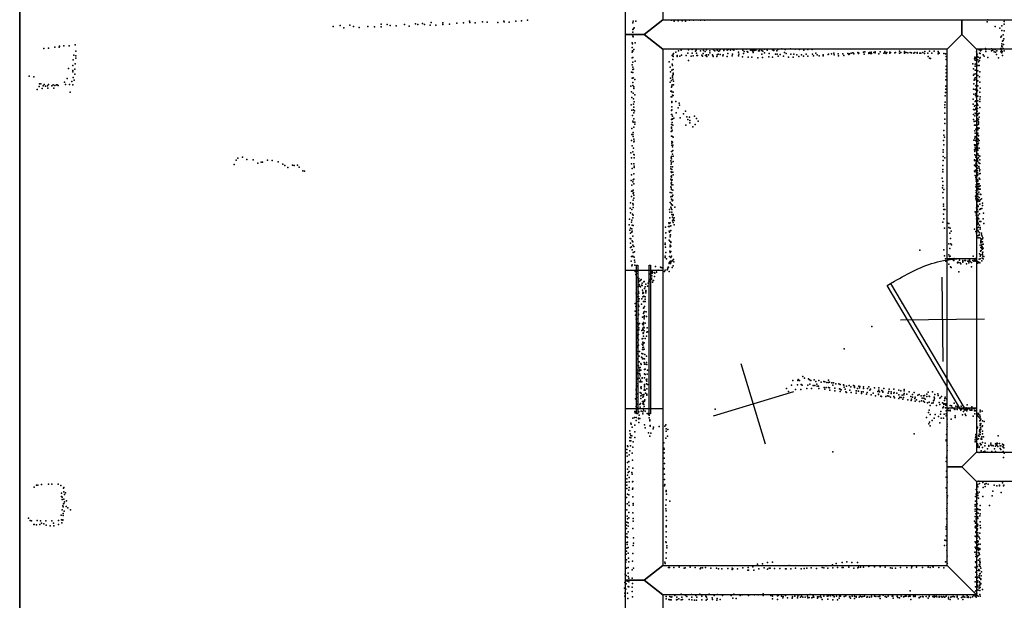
# Model space of a CAD drawing. Header units: millimetres. Extents: x -15373 to 24085, y -35478 to 13383.
# Tile 4 of 27: x 3746 to 8431, y -19412 to -16649. Entities that reach past the tile are written whole.
import ezdxf

# ---------------------------------------------------------------- set-up
doc = ezdxf.new("R2010")
doc.units = ezdxf.units.MM
for name, color, linetype in [('DOORS', 7, 'Continuous'), ('HWALLS', 32, 'Continuous'), ('P', 9, 'Continuous'), ('PANOS', 10, 'Continuous'), ('ROOMS', 1, 'Continuous'), ('WALLS', 3, 'Continuous'), ('WINDOWS', 6, 'Continuous')]:
    doc.layers.add(name, color=color, linetype=linetype)

# ---------------------------------------------------------------- blocks, each defined once
blk = doc.blocks.new('1-Standard_3D')
for points in [[(-403.982, 5.64828), (253.382, 394.931), (263.573, 377.722), (-393.791, -11.5606), (-403.982, 5.64828)], [(263.573, 377.722), (275.367, 357.142), (283.15, 343.495), (290.844, 329.879), (298.429, 316.269), (305.882, 302.642), (313.184, 288.973), (320.313, 275.239), (327.249, 261.416), (333.971, 247.479), (340.456, 233.405), (346.686, 219.17), (352.638, 204.75), (358.291, 190.121), (363.626, 175.258), (368.62, 160.139), (373.253, 144.738), (377.503, 129.032), (381.351, 112.998), (384.774, 96.6102), (387.752, 79.8457), (390.265, 62.6802), (392.29, 45.0899), (393.807, 27.0508), (395.085, -0.90191)]]:
    blk.add_lwpolyline(points)
blk = doc.blocks.new('1-Standard_55')
for points in [[(-590, 42.9766), (589.999, 42.9766), (589.999, 32.9766), (-590, 32.9766), (-590, 42.9766)], [(-590.014, -44.0958), (589.985, -44.0958), (589.985, -54.0958), (-590.014, -54.0958), (-590.014, -44.0958)]]:
    blk.add_lwpolyline(points)

msp = doc.modelspace()

# ---------------------------------------------------------------- linework, layer by layer
at = {"layer": 'DOORS'}
msp.add_lwpolyline([(8299.45, -17786.35), (8299.45, -18497.55), (8159.75, -18497.55), (8159.75, -17786.35), (8299.45, -17786.35)], dxfattribs=at)
at = {"layer": 'HWALLS'}
msp.add_lwpolyline([(3746.5, -21971), (3746.5, -14662.15)], dxfattribs=at)
at = {"layer": 'P'}
for p in [(5271, -16677), (5317, -16676), (5466, -16670), (5495, -16673), (5509, -16677), (5578, -16673), (5630, -16669), (5641, -16672), (5663, -16668), (5672, -16673), (5699, -16675), (5704, -16662), (5726, -16676), (5759, -16673), (5760, -16664), (5792, -16671), (5827, -16666), (5858, -16665), (5887, -16657), (5888, -16662), (5913, -16664), (5948, -16659), (5970, -16661), (6021, -16662), (6050, -16656), (6052, -16660), (6075, -16661), (6107, -16656), (6134, -16655), (6163, -16651), (6663, -16665), (6666, -16656), (6678, -16657), (6848, -16652), (6861, -16657), (6880, -16655), (6899, -16655), (6914, -16656), (6934, -16652), (6953, -16651), (6986, -16652), (7004, -16651), (8349, -16660), (8353, -16650), (8430, -16658), (8430, -16671), (5238, -16681), (5289, -16688), (5334, -16681), (5361, -16686), (5403, -16681), (5434, -16683), (5467, -16683), (5537, -16679), (5599, -16680), (6663, -16696), (6663, -16708), (6666, -16695), (6668, -16689), (6670, -16688), (8387, -16681), (8410, -16689), (8420, -16679), (8420, -16701), (8426, -16721), (8431, -16702), (4010, -16769), (6660, -16760), (6662, -16764), (6664, -16728), (6666, -16731), (6675, -16760), (8414, -16732), (8418, -16728), (8420, -16765), (8422, -16751), (8425, -16748), (8427, -16768), (8429, -16740), (3862, -16787), (3883, -16785), (3914, -16780), (3935, -16780), (3936, -16776), (3956, -16773), (3982, -16773), (4004, -16818), (4013, -16799), (6660, -16804), (6661, -16782), (6662, -16797), (6664, -16799), (6669, -16791), (6855, -16814), (6857, -16810), (6869, -16804), (6881, -16798), (6894, -16794), (6895, -16818), (6926, -16809), (6929, -16793), (6946, -16792), (6946, -16809), (6962, -16799), (6965, -16795), (6966, -16808), (6985, -16798), (6992, -16818), (6999, -16810), (7000, -16796), (7008, -16800), (7014, -16816), (7015, -16793), (7023, -16816), (7030, -16798), (7030, -16807), (7043, -16816), (7047, -16793), (7054, -16798), (7065, -16794), (7065, -16816), (7070, -16814), (7071, -16799), (7076, -16797), (7079, -16792), (7080, -16815), (7094, -16817), (7097, -16794), (7097, -16796), (7113, -16795), (7116, -16811), (7117, -16792), (7129, -16794), (7138, -16813), (7139, -16792), (7144, -16794), (7159, -16790), (7167, -16804), (7168, -16814), (7187, -16795), (7190, -16810), (7194, -16801), (7203, -16789), (7208, -16800), (7211, -16804), (7223, -16795), (7227, -16792), (7232, -16796), (7234, -16795), (7235, -16799), (7236, -16805), (7241, -16796), (7248, -16792), (7249, -16795), (7262, -16797), (7266, -16798), (7268, -16792), (7277, -16796), (7277, -16813), (7282, -16799), (7290, -16790), (7291, -16807), (7303, -16795), (7313, -16810), (7328, -16793), (7332, -16789), (7334, -16796), (7342, -16814), (7349, -16798), (7350, -16813), (7353, -16791), (7365, -16815), (7372, -16788), (7385, -16805), (7389, -16792), (7394, -16811), (7414, -16788), (7416, -16814), (7430, -16814), (7436, -16790), (7444, -16816), (7457, -16792), (7467, -16817), (7478, -16794), (7489, -16813), (7497, -16791), (7517, -16792), (7519, -16814), (7534, -16809), (7541, -16816), (7570, -16816), (7593, -16815), (7594, -16814), (7609, -16812), (7620, -16809), (7621, -16817), (7640, -16812), (7663, -16812), (7687, -16811), (7691, -16815), (7694, -16812), (7702, -16809), (7711, -16807), (7714, -16809), (7715, -16812), (7735, -16805), (7738, -16810), (7739, -16808), (7762, -16804), (7764, -16813), (7767, -16802), (7787, -16807), (7787, -16810), (7790, -16806), (7794, -16811), (7798, -16804), (7799, -16810), (7810, -16806), (7816, -16803), (7816, -16807), (7835, -16812), (7840, -16803), (7858, -16809), (7863, -16801), (7864, -16807), (7869, -16810), (7873, -16805), (7887, -16804), (7887, -16808), (7889, -16806), (7910, -16807), (7914, -16805), (7933, -16799), (7933, -16809), (7939, -16806), (7956, -16800), (7956, -16808), (7957, -16805), (7964, -16806), (7972, -16807), (7983, -16805), (7990, -16807), (8001, -16808), (8006, -16805), (8017, -16806), (8017, -16808), (8029, -16808), (8034, -16808), (8043, -16806), (8051, -16811), (8053, -16801), (8068, -16809), (8075, -16799), (8087, -16809), (8098, -16799), (8116, -16800), (8117, -16812), (8118, -16806), (8121, -16808), (8143, -16810), (8152, -16812), (8299, -16803), (8302, -16813), (8311, -16793), (8313, -16808), (8316, -16791), (8316, -16811), (8318, -16798), (8323, -16793), (8331, -16816), (8342, -16786), (8343, -16791), (8343, -16801), (8359, -16790), (8370, -16788), (8371, -16797), (8377, -16794), (8383, -16802), (8388, -16792), (8389, -16804), (8394, -16815), (8395, -16798), (8414, -16786), (8415, -16803), (8417, -16791), (8418, -16798), (8419, -16773), (8419, -16777), (8419, -16807), (8420, -16806), (8421, -16778), (8421, -16800), (8425, -16786), (8431, -16797), (4001, -16841), (4011, -16860), (4014, -16821), (4014, -16833), (6660, -16864), (6661, -16831), (6663, -16829), (6663, -16852), (6675, -16847), (6837, -16850), (6851, -16820), (6851, -16861), (6854, -16822), (6854, -16839), (6856, -16824), (6874, -16820), (6874, -16825), (6887, -16823), (6917, -16819), (6929, -16844), (6941, -16823), (6951, -16821), (6969, -16820), (6971, -16820), (6995, -16823), (7009, -16820), (7016, -16825), (7044, -16820), (7046, -16825), (7064, -16824), (7092, -16822), (7113, -16825), (7137, -16821), (7166, -16822), (7186, -16826), (7213, -16827), (7230, -16827), (7258, -16831), (7281, -16829), (7311, -16826), (7329, -16828), (7356, -16823), (7380, -16823), (7404, -16827), (7427, -16827), (7454, -16824), (7475, -16823), (7496, -16823), (7523, -16822), (7551, -16822), (7570, -16821), (7642, -16821), (7667, -16819), (8069, -16824), (8075, -16832), (8080, -16834), (8154, -16824), (8155, -16839), (8282, -16860), (8289, -16836), (8291, -16828), (8292, -16842), (8293, -16833), (8293, -16861), (8298, -16829), (8298, -16833), (8298, -16844), (8299, -16856), (8302, -16823), (8305, -16840), (8307, -16827), (8309, -16850), (8313, -16844), (8315, -16833), (8317, -16830), (8335, -16823), (8353, -16829), (8403, -16831), (8423, -16819), (3978, -16881), (3999, -16867), (3999, -16891), (4000, -16897), (4009, -16885), (4009, -16908), (6658, -16899), (6663, -16876), (6663, -16887), (6664, -16901), (6667, -16885), (6842, -16876), (6843, -16897), (6850, -16889), (6853, -16868), (6855, -16886), (6855, -16907), (6855, -16910), (6856, -16904), (8155, -16871), (8155, -16887), (8155, -16902), (8285, -16883), (8288, -16908), (8292, -16889), (8293, -16870), (8294, -16889), (8295, -16907), (8295, -16907), (8302, -16893), (8305, -16867), (8305, -16893), (8312, -16868), (8314, -16897), (3792, -16918), (3814, -16921), (3840, -16954), (3841, -16955), (3847, -16955), (3863, -16957), (3884, -16957), (3959, -16946), (3965, -16958), (3973, -16930), (3984, -16957), (3994, -16944), (4001, -16925), (4006, -16937), (6660, -16927), (6664, -16927), (6664, -16949), (6665, -16926), (6674, -16934), (6841, -16947), (6843, -16928), (6848, -16938), (6852, -16923), (6853, -16916), (6854, -16932), (6857, -16942), (8153, -16936), (8154, -16919), (8285, -16914), (8287, -16955), (8288, -16937), (8289, -16932), (8293, -16926), (8298, -16924), (8298, -16935), (8300, -16944), (8305, -16915), (8305, -16941), (8313, -16921), (8314, -16946), (3830, -16981), (3839, -16967), (3854, -16977), (3858, -16964), (3870, -16966), (3879, -16964), (3881, -16975), (3900, -16964), (3905, -16959), (3909, -16975), (3914, -16963), (3922, -16959), (3925, -16959), (3930, -16962), (3986, -16995), (3999, -16960), (6655, -16965), (6658, -16992), (6663, -16963), (6665, -16999), (6668, -16969), (6668, -16977), (6845, -16989), (6847, -16970), (6847, -16989), (6849, -16966), (6850, -16992), (6851, -16960), (6855, -16994), (6857, -16959), (8152, -16996), (8153, -16966), (8153, -16980), (8285, -16980), (8287, -17004), (8293, -16981), (8295, -16983), (8295, -17001), (8296, -16964), (8297, -16963), (8299, -16977), (8299, -16987), (8299, -17004), (8300, -16967), (8300, -16992), (8301, -16983), (8304, -16987), (8305, -16964), (8315, -16995), (8317, -16976), (6659, -17020), (6667, -17026), (6667, -17052), (6670, -17041), (6674, -17007), (6846, -17017), (6849, -17016), (6849, -17039), (6850, -17043), (6852, -17009), (6856, -17010), (6869, -17039), (6884, -17046), (8150, -17012), (8150, -17042), (8283, -17028), (8283, -17052), (8293, -17039), (8294, -17008), (8295, -17035), (8297, -17016), (8299, -17007), (8302, -17050), (8306, -17014), (8306, -17036), (8314, -17027), (8315, -17038), (8316, -17017), (6656, -17054), (6659, -17080), (6667, -17079), (6668, -17092), (6669, -17066), (6672, -17083), (6848, -17081), (6849, -17064), (6849, -17078), (6870, -17093), (6879, -17069), (6886, -17056), (6905, -17098), (6914, -17084), (8149, -17054), (8149, -17068), (8149, -17094), (8285, -17077), (8289, -17061), (8291, -17079), (8292, -17076), (8292, -17095), (8293, -17057), (8294, -17096), (8295, -17070), (8300, -17060), (8302, -17084), (8303, -17072), (8306, -17056), (8307, -17098), (8311, -17094), (8314, -17068), (6662, -17105), (6663, -17133), (6665, -17137), (6669, -17121), (6673, -17137), (6847, -17100), (6847, -17124), (6848, -17124), (6850, -17100), (6851, -17121), (6851, -17139), (6853, -17108), (6853, -17123), (6859, -17118), (6889, -17117), (6920, -17112), (6926, -17125), (6934, -17114), (6935, -17129), (6935, -17141), (6957, -17108), (6966, -17120), (6975, -17132), (8148, -17122), (8148, -17144), (8284, -17101), (8284, -17125), (8288, -17134), (8291, -17107), (8292, -17132), (8302, -17120), (8303, -17104), (8306, -17129), (8308, -17122), (8308, -17135), (8309, -17140), (8309, -17146), (8312, -17114), (6659, -17167), (6666, -17186), (6668, -17161), (6673, -17147), (6846, -17181), (6847, -17161), (6847, -17165), (6848, -17148), (6849, -17180), (6851, -17175), (6854, -17151), (6916, -17151), (6949, -17160), (6960, -17148), (8143, -17176), (8289, -17151), (8291, -17178), (8293, -17190), (8294, -17151), (8296, -17170), (8301, -17153), (8301, -17172), (8301, -17188), (8304, -17174), (8305, -17169), (8305, -17189), (8306, -17164), (8306, -17173), (8307, -17148), (8311, -17166), (6658, -17224), (6659, -17195), (6664, -17195), (6666, -17206), (6668, -17231), (6669, -17218), (6670, -17227), (6847, -17203), (6849, -17237), (6850, -17229), (6852, -17205), (6853, -17232), (6855, -17208), (8142, -17224), (8143, -17199), (8147, -17208), (8287, -17223), (8291, -17213), (8292, -17205), (8293, -17223), (8296, -17207), (8296, -17226), (8301, -17220), (8303, -17239), (8304, -17198), (8304, -17214), (8306, -17228), (8307, -17218), (8309, -17200), (8309, -17202), (8309, -17237), (8311, -17224), (6654, -17283), (6661, -17249), (6664, -17278), (6667, -17260), (6848, -17277), (6849, -17246), (6849, -17277), (6852, -17255), (6854, -17246), (6854, -17272), (8141, -17269), (8141, -17280), (8143, -17245), (8289, -17245), (8289, -17268), (8291, -17276), (8292, -17259), (8293, -17250), (8296, -17245), (8296, -17264), (8298, -17271), (8300, -17252), (8300, -17284), (8301, -17273), (8304, -17256), (8304, -17264), (8306, -17245), (8306, -17270), (8311, -17260), (4776, -17318), (4784, -17309), (4806, -17303), (4828, -17315), (4857, -17317), (4880, -17332), (4896, -17328), (4902, -17327), (4925, -17318), (4947, -17319), (4977, -17326), (6658, -17307), (6669, -17291), (6670, -17292), (6670, -17307), (6845, -17321), (6846, -17306), (6847, -17311), (6847, -17329), (6848, -17300), (6848, -17300), (6852, -17290), (6855, -17299), (6855, -17324), (8141, -17301), (8141, -17320), (8149, -17307), (8290, -17317), (8290, -17319), (8291, -17292), (8292, -17321), (8295, -17295), (8295, -17303), (8296, -17320), (8296, -17332), (8297, -17301), (8301, -17293), (8303, -17310), (8303, -17317), (8303, -17322), (8305, -17288), (8305, -17322), (8308, -17296), (8308, -17307), (8310, -17331), (8314, -17299), (8314, -17333), (8315, -17317), (4767, -17338), (4999, -17337), (5008, -17344), (5023, -17352), (5045, -17341), (5053, -17343), (5068, -17342), (5076, -17351), (5093, -17369), (5101, -17371), (6657, -17336), (6660, -17357), (6669, -17336), (6670, -17347), (6670, -17353), (6844, -17350), (6844, -17359), (6846, -17337), (6846, -17374), (6848, -17376), (6850, -17363), (6853, -17349), (6854, -17375), (8139, -17344), (8139, -17362), (8139, -17373), (8290, -17342), (8290, -17371), (8293, -17342), (8293, -17374), (8294, -17348), (8294, -17366), (8299, -17338), (8300, -17376), (8302, -17343), (8302, -17343), (8302, -17367), (8304, -17356), (8304, -17377), (8310, -17348), (8312, -17356), (8313, -17368), (8314, -17364), (6656, -17415), (6658, -17387), (6663, -17421), (6666, -17412), (6668, -17409), (6669, -17383), (6845, -17409), (6846, -17396), (6846, -17427), (6847, -17398), (6847, -17414), (6847, -17424), (6848, -17392), (6848, -17425), (6851, -17411), (6856, -17388), (8136, -17404), (8138, -17420), (8293, -17391), (8295, -17400), (8297, -17418), (8298, -17395), (8298, -17408), (8300, -17390), (8300, -17413), (8303, -17390), (8303, -17391), (8304, -17386), (8305, -17414), (8305, -17418), (8306, -17412), (8311, -17383), (8312, -17404), (8315, -17409), (8316, -17382), (6657, -17466), (6659, -17437), (6661, -17465), (6666, -17460), (6667, -17472), (6669, -17431), (6842, -17472), (6845, -17445), (6846, -17449), (6847, -17435), (6847, -17457), (6849, -17473), (6854, -17436), (6854, -17461), (8137, -17449), (8138, -17438), (8138, -17472), (8144, -17458), (8295, -17445), (8297, -17436), (8297, -17462), (8298, -17472), (8300, -17432), (8301, -17469), (8305, -17429), (8305, -17444), (8305, -17459), (8306, -17435), (8307, -17453), (8310, -17470), (8311, -17430), (8311, -17442), (8312, -17443), (8313, -17456), (8316, -17440), (8317, -17456), (6657, -17490), (6665, -17509), (6666, -17476), (6668, -17484), (6668, -17499), (6842, -17520), (6845, -17493), (6846, -17490), (6847, -17504), (6851, -17490), (6851, -17511), (6854, -17485), (6854, -17508), (8140, -17497), (8294, -17489), (8296, -17498), (8297, -17488), (8297, -17503), (8298, -17490), (8298, -17507), (8299, -17480), (8300, -17516), (8304, -17502), (8304, -17507), (8306, -17478), (8306, -17482), (8306, -17491), (8306, -17515), (8307, -17505), (8307, -17511), (8312, -17496), (8313, -17513), (8316, -17480), (8317, -17507), (8320, -17481), (8323, -17502), (6651, -17546), (6653, -17521), (6659, -17552), (6663, -17524), (6666, -17531), (6666, -17543), (6839, -17552), (6840, -17566), (6844, -17541), (6846, -17525), (6846, -17547), (6849, -17531), (6850, -17553), (6850, -17565), (6853, -17532), (6863, -17541), (8142, -17528), (8142, -17536), (8143, -17552), (8148, -17552), (8292, -17564), (8299, -17544), (8299, -17563), (8300, -17543), (8301, -17527), (8304, -17551), (8305, -17560), (8306, -17534), (8306, -17563), (8307, -17539), (8314, -17528), (8315, -17553), (8318, -17549), (8324, -17548), (8327, -17534), (8328, -17523), (6648, -17599), (6653, -17569), (6658, -17613), (6659, -17603), (6662, -17575), (6663, -17593), (6665, -17580), (6840, -17592), (6850, -17577), (6853, -17589), (6853, -17606), (6855, -17576), (6855, -17598), (6856, -17579), (6856, -17614), (6860, -17592), (6861, -17605), (8139, -17613), (8142, -17575), (8143, -17597), (8297, -17579), (8298, -17570), (8299, -17582), (8299, -17597), (8300, -17588), (8300, -17601), (8303, -17603), (8304, -17605), (8305, -17589), (8306, -17613), (8307, -17580), (8307, -17580), (8307, -17595), (8310, -17597), (8313, -17574), (8314, -17609), (8319, -17610), (8331, -17597), (8332, -17570), (6647, -17625), (6649, -17651), (6652, -17642), (6659, -17644), (6659, -17661), (6660, -17656), (6661, -17627), (6665, -17629), (6819, -17637), (6834, -17633), (6835, -17616), (6837, -17620), (6837, -17656), (6839, -17634), (6839, -17660), (6840, -17655), (6841, -17616), (6844, -17652), (6845, -17631), (6860, -17625), (8147, -17641), (8161, -17617), (8167, -17619), (8168, -17638), (8174, -17642), (8178, -17656), (8289, -17646), (8296, -17658), (8300, -17615), (8301, -17643), (8301, -17650), (8301, -17652), (8301, -17661), (8304, -17638), (8305, -17624), (8306, -17638), (8306, -17651), (8307, -17619), (8308, -17657), (8309, -17637), (8313, -17628), (8316, -17647), (8317, -17638), (8334, -17619), (6651, -17691), (6653, -17665), (6655, -17692), (6661, -17702), (6663, -17679), (6664, -17707), (6819, -17688), (6821, -17663), (6836, -17698), (6840, -17704), (6842, -17675), (6842, -17683), (6843, -17674), (6844, -17706), (8172, -17665), (8175, -17690), (8299, -17666), (8306, -17678), (8307, -17687), (8311, -17674), (8312, -17675), (8313, -17664), (8314, -17688), (8320, -17693), (8320, -17701), (8320, -17707), (8322, -17673), (8323, -17665), (8323, -17695), (8325, -17707), (8326, -17680), (8327, -17693), (8327, -17706), (8329, -17688), (6652, -17713), (6653, -17734), (6657, -17730), (6660, -17745), (6664, -17722), (6668, -17729), (6672, -17754), (6817, -17719), (6818, -17713), (6819, -17732), (6840, -17751), (6842, -17722), (6842, -17729), (6842, -17731), (6844, -17709), (6844, -17752), (6845, -17727), (8030, -17746), (8144, -17745), (8168, -17716), (8172, -17739), (8177, -17716), (8180, -17721), (8317, -17723), (8318, -17751), (8320, -17712), (8320, -17734), (8321, -17748), (8322, -17730), (8323, -17723), (8325, -17738), (8326, -17720), (8326, -17730), (8328, -17742), (8330, -17737), (8331, -17718), (6656, -17799), (6658, -17776), (6663, -17776), (6664, -17775), (6665, -17758), (6670, -17780), (6672, -17794), (6817, -17774), (6818, -17781), (6821, -17757), (6824, -17788), (6839, -17777), (6840, -17801), (6841, -17758), (6843, -17798), (6845, -17781), (6847, -17775), (6849, -17799), (6852, -17796), (6858, -17790), (6859, -17801), (8147, -17773), (8152, -17787), (8153, -17799), (8161, -17791), (8167, -17769), (8170, -17777), (8173, -17774), (8183, -17789), (8185, -17787), (8186, -17790), (8189, -17794), (8191, -17795), (8192, -17786), (8218, -17794), (8234, -17795), (8234, -17800), (8234, -17800), (8244, -17795), (8246, -17796), (8257, -17798), (8261, -17799), (8265, -17796), (8266, -17792), (8269, -17800), (8281, -17795), (8283, -17774), (8286, -17798), (8290, -17791), (8293, -17794), (8293, -17799), (8297, -17785), (8300, -17797), (8312, -17789), (8313, -17763), (8316, -17787), (8317, -17775), (8320, -17768), (8324, -17797), (8326, -17784), (8327, -17767), (8328, -17759), (8328, -17784), (8329, -17756), (8329, -17775), (8330, -17788), (8334, -17777), (6659, -17820), (6661, -17816), (6673, -17804), (6674, -17817), (6674, -17843), (6675, -17847), (6682, -17847), (6755, -17846), (6772, -17824), (6776, -17843), (6785, -17842), (6796, -17827), (6799, -17829), (6803, -17830), (6814, -17847), (6818, -17842), (6827, -17840), (6828, -17837), (6831, -17832), (6832, -17827), (6833, -17827), (6836, -17807), (6836, -17809), (6836, -17848), (6843, -17809), (6844, -17803), (6851, -17829), (6855, -17821), (8168, -17813), (8175, -17826), (8178, -17828), (8209, -17807), (8210, -17803), (8213, -17805), (8221, -17806), (8225, -17812), (8234, -17804), (8251, -17811), (8263, -17807), (8275, -17805), (8275, -17825), (8301, -17806), (8305, -17802), (8306, -17808), (8310, -17803), (8315, -17807), (6678, -17862), (6684, -17876), (6687, -17857), (6691, -17885), (6693, -17881), (6694, -17893), (6701, -17891), (6704, -17885), (6740, -17894), (6743, -17895), (6746, -17886), (6747, -17860), (6749, -17880), (6752, -17884), (6753, -17879), (6754, -17857), (6754, -17868), (6755, -17851), (6755, -17856), (6760, -17890), (6762, -17890), (6766, -17852), (6767, -17871), (6769, -17856), (6777, -17851), (8215, -17849), (6687, -17921), (6690, -17899), (6690, -17919), (6694, -17909), (6696, -17918), (6700, -17920), (6705, -17913), (6708, -17903), (6708, -17915), (6710, -17937), (6716, -17897), (6718, -17896), (6720, -17928), (6723, -17921), (6726, -17908), (6726, -17938), (6734, -17918), (6737, -17904), (6758, -17899), (6679, -17951), (6684, -17968), (6688, -17955), (6691, -17943), (6691, -17966), (6692, -17951), (6693, -17989), (6694, -17977), (6707, -17978), (6711, -17953), (6711, -17969), (6712, -17946), (6712, -17952), (6714, -17950), (6716, -17965), (6722, -17979), (6723, -17969), (6726, -17943), (6726, -17949), (6675, -18000), (6678, -18014), (6682, -17990), (6690, -18008), (6691, -18031), (6692, -18015), (6705, -18003), (6714, -17991), (6714, -18022), (6716, -18021), (6717, -17990), (6720, -18015), (6722, -17990), (7946, -17999), (6675, -18037), (6676, -18056), (6679, -18074), (6680, -18037), (6683, -18073), (6688, -18074), (6691, -18051), (6691, -18054), (6710, -18065), (6714, -18048), (6716, -18042), (6716, -18063), (6717, -18073), (6718, -18065), (6719, -18038), (6719, -18058), (6727, -18040), (6729, -18062), (6682, -18091), (6684, -18128), (6685, -18109), (6686, -18096), (6686, -18124), (6690, -18101), (6692, -18115), (6693, -18126), (6695, -18095), (6707, -18129), (6710, -18096), (6711, -18117), (6712, -18124), (6713, -18101), (6713, -18125), (6714, -18091), (6715, -18098), (6716, -18113), (6718, -18115), (6722, -18094), (6732, -18115), (7801, -18110), (6682, -18141), (6683, -18160), (6684, -18150), (6687, -18161), (6687, -18166), (6691, -18148), (6691, -18173), (6708, -18168), (6711, -18167), (6713, -18140), (6713, -18143), (6714, -18140), (6714, -18156), (6717, -18130), (6723, -18167), (6728, -18156), (6730, -18136), (6734, -18135), (6684, -18185), (6684, -18202), (6684, -18209), (6688, -18204), (6691, -18198), (6708, -18194), (6710, -18219), (6712, -18184), (6712, -18199), (6712, -18210), (6714, -18190), (6714, -18219), (6715, -18208), (6717, -18187), (6717, -18218), (7670, -18216), (6683, -18228), (6683, -18239), (6683, -18263), (6687, -18262), (6694, -18251), (6695, -18228), (6705, -18256), (6706, -18238), (6709, -18264), (6710, -18260), (6711, -18240), (6712, -18240), (6718, -18263), (6719, -18264), (6721, -18243), (6728, -18250), (6681, -18295), (6682, -18315), (6688, -18317), (6690, -18297), (6694, -18277), (6695, -18306), (6697, -18316), (6699, -18304), (6702, -18286), (6703, -18291), (6717, -18281), (6719, -18288), (6720, -18314), (6720, -18314), (6722, -18288), (6722, -18312), (6723, -18312), (6729, -18281), (6731, -18291), (6733, -18317), (6681, -18361), (6682, -18337), (6684, -18357), (6686, -18329), (6687, -18335), (6696, -18321), (6696, -18333), (6696, -18356), (6697, -18337), (6699, -18345), (6702, -18318), (6708, -18353), (6708, -18356), (6719, -18354), (6720, -18334), (6722, -18338), (6723, -18338), (6727, -18364), (6731, -18360), (6732, -18337), (7450, -18361), (7473, -18348), (7480, -18356), (7499, -18359), (7505, -18364), (7526, -18363), (6680, -18408), (6682, -18381), (6683, -18395), (6684, -18392), (6697, -18372), (6700, -18365), (6700, -18372), (6702, -18398), (6703, -18397), (6704, -18405), (6706, -18373), (6719, -18389), (6720, -18385), (6720, -18397), (6720, -18407), (6729, -18383), (6730, -18370), (6731, -18406), (6734, -18386), (7395, -18404), (7419, -18389), (7425, -18367), (7437, -18410), (7447, -18387), (7449, -18366), (7457, -18367), (7463, -18410), (7464, -18386), (7470, -18388), (7491, -18404), (7497, -18388), (7506, -18384), (7510, -18367), (7514, -18405), (7522, -18390), (7529, -18391), (7535, -18371), (7540, -18384), (7541, -18393), (7547, -18393), (7548, -18367), (7548, -18405), (7560, -18374), (7572, -18371), (7574, -18399), (7578, -18372), (7578, -18407), (7583, -18400), (7587, -18376), (7594, -18365), (7594, -18376), (7594, -18399), (7600, -18374), (7600, -18401), (7611, -18378), (7616, -18389), (7619, -18378), (7625, -18403), (7630, -18382), (7644, -18382), (7647, -18406), (7651, -18386), (7651, -18407), (7666, -18387), (7667, -18389), (7669, -18398), (7674, -18408), (7681, -18394), (7693, -18390), (7701, -18397), (7714, -18391), (7718, -18394), (7719, -18400), (7732, -18405), (7739, -18393), (7743, -18401), (7744, -18395), (7761, -18404), (7762, -18396), (7781, -18405), (7787, -18397), (7794, -18408), (7814, -18402), (7834, -18402), (7858, -18404), (7883, -18407), (7906, -18408), (7954, -18410), (6677, -18454), (6679, -18431), (6680, -18413), (6680, -18431), (6682, -18447), (6683, -18430), (6699, -18423), (6700, -18425), (6702, -18440), (6702, -18452), (6704, -18427), (6708, -18434), (6711, -18446), (6714, -18441), (6716, -18433), (6717, -18413), (6723, -18412), (6724, -18427), (6731, -18432), (6731, -18436), (7404, -18419), (7601, -18412), (7625, -18416), (7651, -18418), (7655, -18411), (7677, -18420), (7681, -18423), (7697, -18413), (7703, -18423), (7726, -18415), (7726, -18427), (7728, -18416), (7737, -18417), (7751, -18420), (7751, -18429), (7760, -18421), (7776, -18432), (7778, -18423), (7792, -18412), (7797, -18435), (7808, -18427), (7818, -18439), (7829, -18418), (7832, -18432), (7832, -18433), (7834, -18412), (7838, -18421), (7844, -18441), (7847, -18443), (7849, -18414), (7853, -18418), (7854, -18422), (7867, -18443), (7875, -18439), (7879, -18426), (7881, -18419), (7882, -18441), (7890, -18445), (7893, -18421), (7893, -18429), (7905, -18426), (7905, -18442), (7907, -18423), (7909, -18449), (7920, -18426), (7930, -18413), (7930, -18434), (7930, -18452), (7934, -18446), (7939, -18416), (7940, -18447), (7945, -18436), (7949, -18455), (7951, -18448), (7953, -18435), (7954, -18428), (7955, -18416), (7968, -18431), (7978, -18420), (7986, -18442), (7990, -18456), (7994, -18433), (7995, -18445), (8003, -18424), (8005, -18452), (8007, -18445), (8020, -18437), (8026, -18433), (8035, -18439), (8040, -18451), (8047, -18440), (8049, -18451), (8052, -18438), (8054, -18456), (8062, -18432), (8063, -18443), (8069, -18422), (8074, -18441), (8075, -18442), (8089, -18421), (8097, -18445), (8099, -18450), (8101, -18433), (8115, -18430), (8117, -18438), (8124, -18451), (8126, -18449), (8132, -18442), (8148, -18452), (8150, -18446), (8156, -18454), (8157, -18452), (8158, -18456), (6679, -18490), (6681, -18465), (6681, -18503), (6685, -18479), (6685, -18497), (6697, -18480), (6698, -18494), (6700, -18476), (6709, -18466), (6712, -18477), (6713, -18500), (6715, -18473), (6716, -18464), (6716, -18480), (6718, -18490), (6719, -18465), (6721, -18459), (7055, -18503), (7972, -18458), (7988, -18462), (8007, -18465), (8014, -18458), (8028, -18467), (8037, -18463), (8046, -18464), (8051, -18469), (8065, -18473), (8074, -18470), (8079, -18485), (8086, -18475), (8092, -18473), (8094, -18463), (8098, -18458), (8109, -18485), (8122, -18471), (8124, -18480), (8124, -18481), (8137, -18473), (8139, -18496), (8142, -18476), (8142, -18492), (8143, -18481), (8146, -18461), (8149, -18478), (8152, -18497), (8153, -18484), (8155, -18477), (8164, -18499), (8174, -18485), (8180, -18487), (8183, -18495), (8192, -18502), (8193, -18474), (8196, -18504), (8201, -18488), (8207, -18504), (8208, -18490), (8220, -18500), (8226, -18489), (8230, -18498), (8239, -18492), (8241, -18504), (8248, -18500), (8250, -18496), (8254, -18482), (8255, -18504), (8257, -18501), (8265, -18502), (8276, -18492), (8277, -18504), (8284, -18499), (8289, -18501), (8299, -18501), (6663, -18546), (6672, -18543), (6674, -18514), (6675, -18521), (6679, -18542), (6690, -18546), (6690, -18549), (6693, -18516), (6694, -18531), (6697, -18547), (6703, -18513), (6712, -18516), (6712, -18525), (6714, -18508), (6722, -18513), (6732, -18524), (6738, -18523), (6739, -18527), (6742, -18532), (6742, -18544), (8061, -18542), (8070, -18518), (8073, -18508), (8078, -18528), (8098, -18545), (8103, -18529), (8118, -18538), (8127, -18526), (8129, -18514), (8130, -18546), (8142, -18546), (8145, -18527), (8154, -18510), (8155, -18525), (8155, -18535), (8160, -18507), (8160, -18550), (8165, -18509), (8173, -18510), (8174, -18508), (8178, -18550), (8197, -18534), (8197, -18543), (8225, -18508), (8232, -18530), (8237, -18514), (8244, -18508), (8245, -18526), (8246, -18506), (8248, -18533), (8253, -18511), (8268, -18507), (8273, -18508), (8277, -18508), (8283, -18536), (8290, -18511), (8291, -18525), (8293, -18511), (8297, -18509), (8304, -18533), (8306, -18524), (8306, -18535), (8308, -18527), (8308, -18540), (8309, -18524), (8314, -18532), (8314, -18545), (8316, -18507), (8316, -18516), (8317, -18540), (8319, -18550), (8326, -18512), (6655, -18569), (6656, -18574), (6661, -18589), (6673, -18579), (6679, -18557), (6693, -18566), (6720, -18577), (6723, -18592), (6744, -18553), (6745, -18558), (6746, -18580), (6746, -18583), (6761, -18596), (6762, -18588), (6789, -18585), (6816, -18584), (6820, -18578), (6823, -18597), (8072, -18572), (8075, -18564), (8078, -18582), (8088, -18556), (8124, -18568), (8159, -18574), (8160, -18586), (8302, -18594), (8303, -18588), (8315, -18559), (8316, -18581), (8317, -18557), (8317, -18573), (8318, -18578), (8318, -18590), (8320, -18571), (8320, -18598), (8326, -18586), (8327, -18558), (8328, -18582), (8336, -18562), (6649, -18606), (6649, -18638), (6651, -18620), (6654, -18628), (6654, -18640), (6659, -18630), (6673, -18638), (6674, -18610), (6739, -18616), (6744, -18632), (6749, -18617), (6821, -18641), (6823, -18608), (6828, -18632), (6831, -18600), (8003, -18620), (8156, -18623), (8158, -18599), (8294, -18640), (8295, -18623), (8295, -18634), (8298, -18629), (8299, -18638), (8300, -18640), (8308, -18630), (8308, -18644), (8312, -18622), (8312, -18631), (8313, -18607), (8314, -18605), (8315, -18600), (8315, -18607), (8316, -18624), (8317, -18614), (8321, -18643), (8325, -18634), (8325, -18645), (8327, -18621), (8328, -18608), (8332, -18634), (8402, -18629), (6638, -18678), (6640, -18681), (6650, -18654), (6652, -18677), (6655, -18654), (6663, -18684), (6666, -18659), (6811, -18663), (6811, -18688), (8155, -18648), (8155, -18653), (8159, -18675), (8293, -18649), (8293, -18659), (8299, -18653), (8300, -18683), (8302, -18679), (8303, -18646), (8303, -18668), (8303, -18671), (8304, -18683), (8305, -18674), (8311, -18685), (8312, -18681), (8316, -18666), (8320, -18673), (8321, -18646), (8321, -18671), (8327, -18662), (8327, -18685), (8339, -18678), (8340, -18664), (8357, -18679), (8358, -18675), (8367, -18664), (8367, -18672), (8371, -18675), (8376, -18676), (8378, -18678), (8389, -18668), (8390, -18679), (8392, -18667), (8394, -18672), (8395, -18674), (8398, -18665), (8399, -18667), (8401, -18680), (8409, -18667), (8412, -18678), (8412, -18690), (8414, -18677), (8422, -18670), (8424, -18682), (8428, -18673), (8428, -18676), (8429, -18687), (6636, -18695), (6636, -18711), (6637, -18727), (6646, -18720), (6649, -18701), (6660, -18712), (6813, -18694), (6813, -18711), (6813, -18736), (7616, -18706), (8156, -18735), (8157, -18726), (8160, -18700), (8311, -18709), (8321, -18701), (8332, -18706), (8338, -18703), (8350, -18707), (8352, -18692), (8372, -18705), (8385, -18692), (8390, -18704), (8414, -18695), (8425, -18704), (8428, -18733), (8430, -18713), (6638, -18756), (6645, -18752), (6645, -18777), (6662, -18746), (6663, -18783), (6812, -18785), (6814, -18761), (8154, -18752), (8159, -18776), (6638, -18788), (6639, -18817), (6642, -18804), (6646, -18828), (6647, -18799), (6659, -18805), (6661, -18812), (6813, -18787), (6815, -18812), (8155, -18827), (8156, -18798), (8159, -18827), (3815, -18874), (3826, -18864), (3833, -18864), (3851, -18861), (3883, -18859), (3899, -18860), (3930, -18859), (3943, -18866), (3955, -18879), (3957, -18875), (6635, -18835), (6635, -18850), (6636, -18865), (6646, -18876), (6647, -18849), (6662, -18849), (6663, -18879), (6664, -18847), (6814, -18838), (6814, -18867), (6816, -18862), (8154, -18878), (8159, -18851), (8302, -18869), (8305, -18861), (8306, -18872), (8310, -18846), (8313, -18857), (8329, -18852), (8330, -18875), (8339, -18859), (8340, -18871), (8345, -18857), (8354, -18860), (8383, -18864), (8396, -18867), (8408, -18865), (8408, -18868), (8422, -18854), (8428, -18868), (8429, -18865), (3945, -18902), (3945, -18919), (3949, -18921), (3957, -18896), (3959, -18909), (3964, -18901), (6634, -18924), (6636, -18880), (6639, -18908), (6645, -18889), (6645, -18911), (6662, -18883), (6663, -18920), (6823, -18890), (6823, -18894), (6824, -18908), (8158, -18899), (8160, -18925), (8161, -18916), (8294, -18918), (8297, -18907), (8298, -18885), (8299, -18904), (8300, -18883), (8300, -18923), (8300, -18925), (8302, -18896), (8306, -18904), (8306, -18914), (8308, -18926), (8312, -18898), (8329, -18919), (8373, -18916), (8377, -18893), (8417, -18900), (3949, -18933), (3952, -18963), (3954, -18968), (3955, -18954), (3956, -18951), (3957, -18931), (3960, -18944), (3968, -18966), (3969, -18939), (3975, -18973), (6637, -18953), (6638, -18953), (6644, -18945), (6646, -18961), (6665, -18951), (6665, -18960), (6820, -18959), (6823, -18934), (6840, -18940), (8160, -18951), (8293, -18956), (8293, -18964), (8294, -18940), (8299, -18941), (8302, -18953), (8316, -18962), (8361, -18962), (3944, -19008), (3948, -18982), (3954, -19000), (3954, -19009), (3958, -18989), (3989, -18982), (6635, -18982), (6637, -19012), (6644, -18994), (6664, -18996), (6821, -18977), (6822, -18986), (6823, -19013), (8157, -18976), (8158, -18986), (8159, -18998), (8292, -18989), (8292, -19013), (8293, -18979), (8295, -19001), (8301, -18993), (8301, -18995), (8302, -18980), (8304, -18977), (8305, -19016), (8307, -18998), (8310, -18980), (8315, -19011), (8316, -18982), (8317, -19001), (3789, -19021), (3797, -19033), (3803, -19034), (3813, -19052), (3815, -19051), (3826, -19053), (3830, -19032), (3843, -19051), (3845, -19034), (3850, -19045), (3861, -19049), (3871, -19035), (3873, -19055), (3891, -19058), (3900, -19035), (3908, -19046), (3909, -19058), (3931, -19032), (3931, -19051), (3946, -19030), (3947, -19043), (3951, -19031), (3952, -19029), (6634, -19055), (6635, -19041), (6639, -19024), (6642, -19043), (6642, -19060), (6645, -19020), (6665, -19023), (6665, -19036), (6822, -19058), (6822, -19063), (6824, -19033), (8155, -19063), (8156, -19025), (8157, -19053), (8290, -19036), (8293, -19064), (8294, -19041), (8294, -19045), (8294, -19060), (8297, -19021), (8297, -19030), (8301, -19060), (8302, -19023), (8303, -19050), (8303, -19059), (8304, -19053), (8305, -19054), (8306, -19023), (8316, -19039), (8316, -19057), (6634, -19070), (6636, -19096), (6636, -19110), (6639, -19113), (6641, -19087), (6664, -19071), (6822, -19086), (6822, -19111), (8154, -19074), (8154, -19105), (8293, -19108), (8294, -19067), (8295, -19089), (8296, -19086), (8296, -19089), (8298, -19085), (8298, -19110), (8301, -19078), (8302, -19073), (8302, -19079), (8302, -19091), (8304, -19072), (8305, -19102), (8306, -19091), (8306, -19109), (8312, -19112), (8315, -19093), (8318, -19068), (6635, -19137), (6637, -19147), (6639, -19135), (6665, -19152), (6667, -19115), (6667, -19140), (6821, -19134), (6823, -19137), (6826, -19153), (8147, -19151), (8148, -19127), (8153, -19128), (8157, -19150), (8292, -19160), (8293, -19134), (8296, -19139), (8301, -19119), (8301, -19133), (8304, -19129), (8304, -19135), (8304, -19151), (8305, -19129), (8305, -19147), (8307, -19133), (8309, -19146), (8315, -19120), (8317, -19145), (6632, -19193), (6633, -19179), (6635, -19165), (6641, -19161), (6641, -19188), (6664, -19190), (6823, -19186), (6825, -19162), (8158, -19175), (8159, -19202), (8291, -19183), (8295, -19204), (8296, -19166), (8297, -19184), (8298, -19193), (8302, -19169), (8303, -19202), (8304, -19161), (8308, -19165), (8308, -19174), (8308, -19185), (8309, -19199), (8310, -19171), (8311, -19188), (8313, -19194), (8314, -19166), (8315, -19170), (6630, -19231), (6633, -19220), (6643, -19212), (6644, -19229), (6662, -19226), (6816, -19231), (6817, -19237), (6822, -19212), (7235, -19253), (7257, -19240), (7280, -19239), (7305, -19233), (7328, -19231), (7408, -19247), (7584, -19248), (7614, -19243), (7631, -19237), (7659, -19233), (7682, -19230), (7705, -19232), (7732, -19233), (7737, -19254), (7747, -19254), (7762, -19254), (7786, -19252), (7813, -19253), (7841, -19253), (7864, -19254), (7991, -19252), (8069, -19254), (8089, -19250), (8151, -19229), (8157, -19229), (8159, -19237), (8293, -19254), (8294, -19229), (8296, -19232), (8300, -19222), (8301, -19209), (8304, -19251), (8309, -19222), (8312, -19244), (8314, -19240), (8315, -19215), (8315, -19227), (8315, -19229), (8315, -19250), (8317, -19233), (8317, -19252), (6628, -19288), (6629, -19258), (6632, -19294), (6633, -19260), (6642, -19256), (6642, -19284), (6642, -19299), (6661, -19267), (6667, -19260), (6833, -19256), (6838, -19256), (6859, -19257), (6885, -19255), (6908, -19259), (6913, -19258), (6937, -19255), (6961, -19257), (6984, -19262), (6987, -19258), (6995, -19258), (7010, -19257), (7035, -19259), (7062, -19259), (7072, -19262), (7087, -19263), (7116, -19261), (7136, -19266), (7137, -19259), (7140, -19263), (7162, -19263), (7187, -19258), (7211, -19269), (7213, -19257), (7214, -19269), (7239, -19269), (7264, -19263), (7288, -19258), (7304, -19264), (7313, -19259), (7317, -19260), (7338, -19261), (7363, -19261), (7390, -19262), (7393, -19263), (7415, -19263), (7437, -19259), (7464, -19262), (7479, -19261), (7491, -19260), (7513, -19258), (7538, -19261), (7565, -19257), (7573, -19258), (7591, -19260), (7615, -19258), (7637, -19256), (7659, -19257), (7664, -19256), (7691, -19255), (7716, -19259), (7735, -19258), (7890, -19258), (7897, -19260), (7914, -19259), (7938, -19257), (7968, -19256), (7989, -19258), (8014, -19255), (8042, -19256), (8079, -19256), (8092, -19255), (8119, -19257), (8143, -19258), (8295, -19279), (8298, -19260), (8301, -19271), (8301, -19289), (8308, -19270), (8310, -19266), (8311, -19295), (8313, -19271), (8315, -19287), (8316, -19285), (8320, -19259), (8321, -19296), (8322, -19277), (6625, -19328), (6632, -19334), (6637, -19322), (6642, -19346), (6644, -19307), (6644, -19324), (6660, -19307), (6662, -19333), (8293, -19325), (8294, -19302), (8301, -19303), (8303, -19327), (8303, -19340), (8304, -19306), (8305, -19303), (8305, -19320), (8312, -19303), (8313, -19325), (8313, -19340), (8313, -19343), (8315, -19307), (8315, -19330), (8318, -19338), (8319, -19311), (8319, -19314), (8319, -19332), (6624, -19355), (6626, -19379), (6626, -19392), (6630, -19360), (6639, -19378), (6644, -19349), (6660, -19350), (6661, -19371), (6864, -19390), (6894, -19383), (6914, -19390), (6943, -19385), (6963, -19390), (6983, -19383), (6992, -19392), (7011, -19392), (7027, -19384), (7051, -19390), (7066, -19385), (7090, -19390), (7131, -19390), (7145, -19384), (7174, -19389), (7184, -19386), (7214, -19390), (7243, -19387), (7260, -19387), (7284, -19382), (7284, -19389), (7321, -19389), (7329, -19392), (7352, -19391), (7355, -19389), (7371, -19393), (7379, -19394), (7390, -19389), (7422, -19386), (7434, -19392), (7449, -19392), (7455, -19387), (7466, -19393), (7495, -19392), (7508, -19385), (7521, -19391), (7556, -19392), (7572, -19392), (7588, -19393), (7594, -19391), (7604, -19391), (7616, -19390), (7633, -19392), (7647, -19393), (7652, -19393), (7671, -19394), (7677, -19391), (7697, -19394), (7707, -19392), (7719, -19393), (7726, -19394), (7746, -19392), (7758, -19394), (7766, -19393), (7800, -19393), (7814, -19393), (7831, -19394), (7838, -19394), (7839, -19393), (7855, -19388), (7879, -19393), (7898, -19393), (7901, -19393), (7922, -19392), (7922, -19394), (7941, -19392), (7961, -19392), (7965, -19393), (7976, -19394), (7979, -19392), (7983, -19392), (7984, -19368), (7999, -19392), (8000, -19394), (8007, -19389), (8060, -19394), (8073, -19393), (8091, -19394), (8098, -19393), (8105, -19394), (8107, -19393), (8142, -19394), (8155, -19392), (8187, -19394), (8190, -19394), (8207, -19392), (8236, -19393), (8255, -19389), (8284, -19389), (8288, -19373), (8292, -19387), (8292, -19393), (8294, -19348), (8295, -19389), (8296, -19368), (8298, -19370), (8298, -19391), (8300, -19378), (8301, -19359), (8302, -19389), (8305, -19348), (8307, -19365), (8307, -19392), (8312, -19355), (8314, -19385), (8315, -19366), (8316, -19351), (8316, -19393), (8327, -19361), (6640, -19404), (6662, -19396), (6822, -19395), (6823, -19406), (6835, -19409), (6840, -19395), (6842, -19410), (6846, -19398), (6846, -19411), (6849, -19396), (6871, -19411), (6873, -19397), (6875, -19408), (6882, -19406), (6893, -19410), (6897, -19397), (6900, -19408), (6920, -19395), (6932, -19409), (6944, -19397), (6945, -19411), (6957, -19412), (6967, -19412), (6968, -19397), (6992, -19410), (7013, -19412), (7015, -19398), (7017, -19407), (7041, -19400), (7043, -19409), (7063, -19412), (7065, -19404), (7080, -19408), (7140, -19402), (7155, -19404), (7328, -19406), (7352, -19408), (7377, -19401), (7399, -19401), (7422, -19402), (7424, -19396), (7447, -19400), (7462, -19398), (7473, -19397), (7484, -19397), (7497, -19400), (7502, -19399), (7516, -19400), (7521, -19398), (7525, -19397), (7542, -19402), (7543, -19396), (7548, -19396), (7560, -19399), (7565, -19409), (7592, -19407), (7615, -19410), (7621, -19395), (7621, -19396), (7637, -19410), (7645, -19402), (7670, -19395), (7694, -19396), (7699, -19402), (7719, -19404), (7727, -19397), (7741, -19398), (7751, -19396), (7777, -19398), (7781, -19396), (7790, -19397), (7800, -19396), (7820, -19395), (7841, -19404), (7864, -19395), (7871, -19397), (7902, -19403), (7924, -19399), (7933, -19401), (7951, -19396), (7956, -19395), (7986, -19408), (8007, -19395), (8026, -19399), (8026, -19401), (8033, -19396), (8042, -19395), (8045, -19396), (8060, -19395), (8069, -19403), (8074, -19395), (8096, -19396), (8098, -19397), (8110, -19396), (8121, -19395), (8122, -19397), (8130, -19395), (8136, -19397), (8147, -19397), (8149, -19398), (8165, -19406), (8166, -19397), (8174, -19408), (8177, -19397), (8178, -19396), (8195, -19396), (8207, -19397), (8211, -19405), (8228, -19399), (8234, -19396), (8234, -19408), (8239, -19396), (8243, -19397), (8254, -19397), (8260, -19399), (8261, -19396), (8270, -19399), (8280, -19396), (8297, -19398)]:
    msp.add_point(p, dxfattribs=at)
at = {"layer": 'PANOS'}
for points in [[(8139.57, -18275.32), (8135, -17875.34)], [(7937.3, -18077.62), (8337.27, -18073.05)], [(7295.23, -18669.52), (7178.85, -18286.83)], [(7428.39, -18419.99), (7045.69, -18536.36)]]:
    msp.add_lwpolyline(points, dxfattribs=at)
at = {"layer": 'ROOMS'}
for points in [[(6807.2, -16649.7), (8229.6, -16649.7), (10674.35, -16649.7), (10674.35, -15208.25), (10674.35, -13881.1), (10674.35, -13404.85), (9969.5, -13404.85), (7181.85, -13404.85), (7181.85, -13413.58), (6807.2, -13413.58), (6807.2, -14662.15), (6807.2, -16649.7)], [(6629.4, -16719.55), (6629.4, -14662.15), (3746.5, -14662.15), (3746.5, -21971), (6629.4, -21971), (6629.4, -19316.7), (6629.4, -16719.55)], [(8159.75, -16789.4), (6807.2, -16789.4), (6807.2, -19246.85), (8159.75, -19246.85), (8159.75, -18776.95), (8159.75, -16789.4)], [(8299.45, -16789.4), (8299.45, -18707.1), (9474.2, -18707.1), (9474.2, -17786.35), (9410.7, -17786.35), (9410.7, -17735.55), (9474.2, -17735.55), (11677.65, -17735.55), (11677.65, -16789.4), (10750.55, -16789.4), (8299.45, -16789.4)], [(8299.45, -19386.55), (6807.2, -19386.55), (6807.2, -21971), (6883.4, -21971), (6807.2, -21971), (6807.2, -21996.4), (11677.65, -21996.4), (11677.65, -18846.8), (9474.2, -18846.8), (8299.45, -18846.8), (8299.45, -19386.55)]]:
    msp.add_lwpolyline(points, close=True, dxfattribs=at)
at = {"layer": 'WALLS'}
for points in [[(6807.2, -14662.15), (6807.2, -16649.7), (6718.3, -16719.55), (6629.4, -16719.55), (6629.4, -14662.15), (6718.3, -14662.15), (6807.2, -14662.15)], [(8159.75, -16789.4), (6807.2, -16789.4), (6718.3, -16719.55), (6807.2, -16649.7), (8229.6, -16649.7), (8229.6, -16719.55), (8159.75, -16789.4)], [(10750.55, -16789.4), (8299.45, -16789.4), (8229.6, -16719.55), (8229.6, -16649.7), (10674.35, -16649.7), (10750.55, -16719.55), (10750.55, -16789.4)], [(6807.2, -16789.4), (6807.2, -19246.85), (6718.3, -19316.7), (6629.4, -19316.7), (6629.4, -16719.55), (6718.3, -16719.55), (6807.2, -16789.4)], [(8299.45, -16789.4), (8299.45, -18707.1), (8229.6, -18776.95), (8159.75, -18776.95), (8159.75, -16789.4), (8229.6, -16719.55), (8299.45, -16789.4)], [(9474.2, -18846.8), (8299.45, -18846.8), (8229.6, -18776.95), (8299.45, -18707.1), (9474.2, -18707.1), (9474.2, -18776.95), (9474.2, -18846.8)], [(8299.45, -18846.8), (8299.45, -19386.55), (8229.6, -19316.7), (8159.75, -19246.85), (8159.75, -18776.95), (8229.6, -18776.95), (8299.45, -18846.8)], [(8299.45, -19386.55), (6807.2, -19386.55), (6718.3, -19316.7), (6807.2, -19246.85), (8159.75, -19246.85), (8229.6, -19316.7), (8299.45, -19386.55)], [(6807.2, -19386.55), (6807.2, -21971), (6718.3, -21971), (6629.4, -21971), (6629.4, -19316.7), (6718.3, -19316.7), (6807.2, -19386.55)]]:
    msp.add_lwpolyline(points, dxfattribs=at)
at = {"layer": 'WINDOWS'}
msp.add_lwpolyline([(6807.2, -17841.18), (6807.2, -18501.58), (6629.4, -18501.58), (6629.4, -17841.18), (6807.2, -17841.18)], dxfattribs=at)

# ---------------------------------------------------------------- block references
at = {"layer": 'DOORS', "xscale": -0.9, "yscale": -0.9, "rotation": 270}
msp.add_blockref('1-Standard_3D', (8229.6, -18142), dxfattribs=at)
at = {"layer": 'WINDOWS', "xscale": 0.6, "yscale": 0.7, "rotation": 270}
msp.add_blockref('1-Standard_55', (6718.3, -18171.4), dxfattribs=at)

doc.saveas('drawing.dxf')
